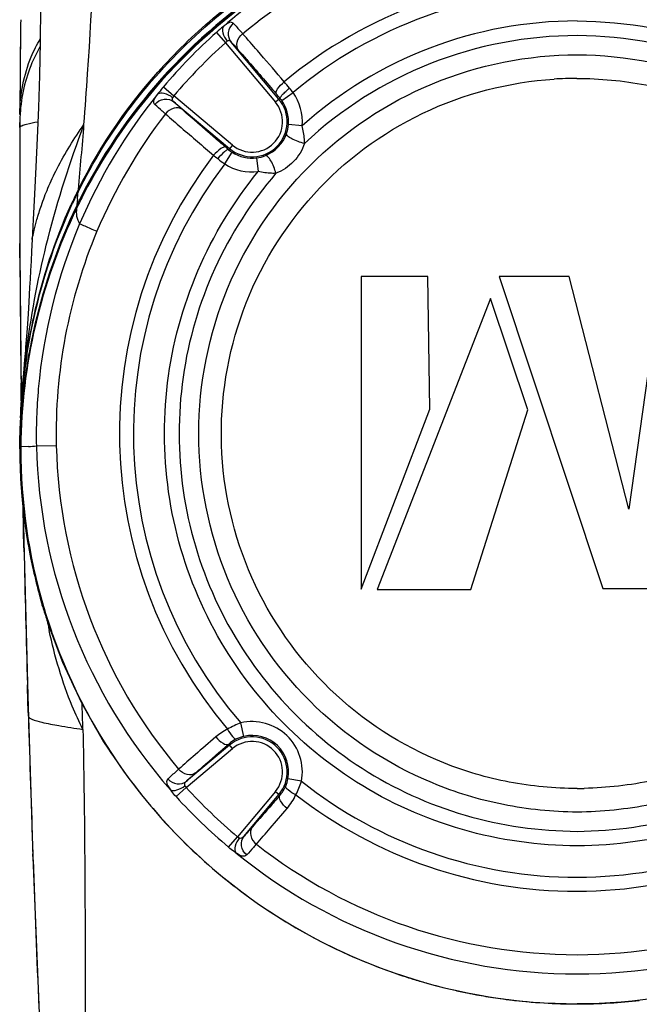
# Model space of a CAD drawing. Header units: millimetres. Extents: x 11 to 407, y 12 to 285.
# Tile 4 of 42: x 63 to 73, y 71 to 87. Entities that reach past the tile are written whole.
import ezdxf

# ---------------------------------------------------------------- set-up
doc = ezdxf.new("R2010")
doc.units = ezdxf.units.MM
doc.header["$LTSCALE"] = 23.1
doc.layers.get('0').update_dxf_attribs({"linetype": 'CONTINUOUS'})

msp = doc.modelspace()

# ---------------------------------------------------------------- linework, layer by layer
at = {"color": 7, "linetype": 'Continuous'}
for p, q in [((62.7425, 86.7975), (62.7345, 86.0273)), ((65.9377, 86.6418), (66.0871, 86.4742)), ((66.0871, 86.4742), (66.9008, 85.5045)), ((66.9582, 85.5527), (66.1763, 86.4845)), ((66.6596, 86.2849), (66.6083, 86.3442)), ((62.7345, 86.0273), (62.7296, 85.3071)), ((62.7345, 86.0273), (62.7342, 85.9967)), ((65.0721, 85.7521), (65.2435, 85.6076)), ((66.2007, 84.8044), (65.2435, 85.6076)), ((67.0053, 85.5306), (67.1885, 85.6611)), ((65.2438, 85.5094), (66.1525, 84.747)), ((66.9763, 85.5679), (66.9008, 85.5045)), ((62.7296, 85.3071), (62.7296, 85.3131)), ((62.7334, 85.3064), (62.7328, 85.2948)), ((62.7338, 85.3124), (62.7334, 85.3064)), ((62.7286, 85.0909), (62.7289, 85.1657)), ((62.729, 85.1718), (62.7289, 85.1656)), ((62.7289, 85.1657), (62.729, 85.1718)), ((62.7291, 85.1834), (62.729, 85.1718)), ((67.338, 85.1189), (67.1138, 85.137)), ((66.2007, 84.8044), (66.1373, 84.7289)), ((66.0725, 84.4973), (66.1951, 84.6858)), ((66.5924, 84.5938), (66.6197, 84.3705)), ((63.685, 84.08), (63.6962, 84.0697)), ((63.5791, 83.8279), (63.586, 83.8429)), ((63.586, 83.8429), (63.5894, 83.8502)), ((63.5697, 83.8075), (63.5791, 83.8279)), ((63.6471, 83.7733), (63.6568, 83.7937)), ((63.6595, 83.8193), (63.6489, 83.7972)), ((63.6544, 83.7701), (63.6568, 83.7937)), ((63.6639, 83.7899), (63.6544, 83.7701)), ((63.6568, 83.7937), (63.6613, 83.8031)), ((63.6695, 83.8125), (63.6595, 83.8193)), ((63.6613, 83.8031), (63.6648, 83.8103)), ((62.7302, 82.9625), (62.7291, 83.1986)), ((69.3881, 82.6588), (68.2998, 82.6588)), ((68.2998, 82.6588), (68.2998, 77.5571)), ((69.4218, 80.4978), (69.3881, 82.6588)), ((71.6973, 82.6588), (70.5517, 82.6588)), ((70.5517, 82.6588), (72.2468, 77.5732)), ((72.6702, 78.8656), (71.6973, 82.6588)), ((73.2031, 82.6588), (72.6702, 78.8656)), ((70.4133, 82.2996), (68.5587, 77.5561)), ((71.0211, 80.4851), (70.4133, 82.2996)), ((62.806, 81.3004), (62.7879, 81.0859)), ((62.8148, 81.4051), (62.806, 81.3004)), ((62.7528, 80.649), (62.7491, 80.9195)), ((62.7531, 80.6293), (62.7528, 80.649)), ((68.2998, 77.5571), (69.4218, 80.4978)), ((70.0925, 77.5561), (71.0211, 80.4851)), ((62.7272, 79.9487), (62.7269, 79.8818)), ((62.7286, 79.8818), (62.7287, 79.9077)), ((62.7286, 79.8818), (62.729, 79.8818)), ((62.7287, 79.9077), (62.7288, 79.9207)), ((62.7288, 79.9207), (62.7288, 79.9337)), ((62.7289, 79.8642), (62.729, 79.8818)), ((62.7289, 79.8474), (62.7289, 79.8642)), ((62.729, 79.8988), (62.7291, 79.9045)), ((62.729, 79.8818), (62.729, 79.8988)), ((62.731, 79.882), (62.7296, 79.8824)), ((62.7296, 79.8475), (62.7297, 79.8824)), ((62.7425, 79.8818), (62.731, 79.882)), ((62.7463, 79.8818), (62.7443, 79.8818)), ((62.8689, 79.8874), (62.7463, 79.8818)), ((62.9995, 79.8963), (63.3241, 79.9044)), ((62.7904, 78.5207), (62.7823, 78.9163)), ((62.7967, 78.2323), (62.7904, 78.5207)), ((68.5587, 77.5561), (70.0925, 77.5561)), ((72.2468, 77.5732), (76.4172, 77.5732)), ((63.1037, 77.2736), (63.0963, 77.2986)), ((63.1038, 77.2737), (63.0974, 77.2953)), ((62.8618, 75.708), (62.8534, 75.9998)), ((62.8585, 75.8212), (62.9441, 73.1858)), ((62.8684, 75.4862), (62.8618, 75.708)), ((63.7577, 75.2719), (63.756, 75.3388)), ((66.3856, 75.1588), (66.3348, 75.3779)), ((66.1525, 75.0166), (65.4489, 74.4262)), ((66.2007, 74.9592), (66.1389, 75.0327)), ((65.4451, 74.3252), (66.2007, 74.9592)), ((67.3263, 74.4254), (67.1053, 74.4674)), ((65.2802, 74.1755), (65.4451, 74.3252)), ((66.9008, 74.259), (66.281, 73.5204)), ((66.3886, 73.532), (66.9582, 74.2109)), ((66.9008, 74.259), (66.9741, 74.1975)), ((66.1376, 73.3498), (66.281, 73.5204)), ((62.9456, 73.1463), (62.9422, 73.2415)), ((62.9441, 73.1858), (63.0484, 70.5068)), ((70.6668, 70.8689), (70.6779, 70.8675)), ((71.8234, 70.7941), (71.8234, 70.7939))]:
    msp.add_line(p, q, dxfattribs=at)
for points in [[(63.0484, 89.4818), (63.0524, 88.893), (63.0612, 88.2594), (63.0681, 87.6464), (63.0692, 87.0557), (63.0637, 86.4865), (63.0519, 85.9401), (63.0344, 85.4174), (63.0124, 84.9192), (62.9886, 84.4464), (62.966, 84.0013), (62.9458, 83.5885), (62.9303, 83.2655)], [(62.7289, 85.1657), (62.7297, 83.0448), (62.7513, 80.7524), (62.7535, 80.6305)], [(62.9304, 83.2655), (62.921, 83.0741), (62.9128, 82.9123), (62.9047, 82.7597), (62.8969, 82.6165), (62.8894, 82.4834), (62.8822, 82.3604), (62.8754, 82.2483), (62.869, 82.1459), (62.8629, 82.0528), (62.8572, 81.9676), (62.8518, 81.8891), (62.8467, 81.8166), (62.8418, 81.7491), (62.837, 81.6856), (62.8324, 81.6254), (62.8279, 81.5679), (62.8235, 81.5123), (62.8191, 81.4582), (62.8148, 81.4051)], [(62.7879, 81.0859), (62.7832, 81.029), (62.7784, 80.9697), (62.7734, 80.9076), (62.7684, 80.8421), (62.7633, 80.7733), (62.7581, 80.701), (62.7531, 80.625), (62.7482, 80.5449), (62.7434, 80.46), (62.739, 80.3697), (62.7349, 80.2737), (62.7315, 80.172), (62.7288, 80.0639), (62.7272, 79.9487)], [(62.7842, 78.9025), (62.7942, 78.344), (62.8585, 75.8212)], [(63.2278, 76.8877), (63.4249, 76.3707), (63.7352, 75.7053), (64.0975, 75.0693), (64.3302, 74.7286)], [(71.2822, 70.8104), (71.2845, 70.8102), (71.8234, 70.7939)], [(71.8234, 70.7939), (72.3622, 70.8102), (72.3645, 70.8104)]]:
    msp.add_lwpolyline(points, dxfattribs=at)
for centre, radius, start, end in [((71.828, 80.0907), 7.4762, 90.03792, 129.78286), ((259.9567, 84.3537), 197.2293, 179.290058, 179.513805), ((63.9796, 86.7815), 1.2372, 176.86082, 179.25973), ((67.8164, 84.5405), 2.8187, 128.74709, 131.79892), ((71.8227, 80.0909), 6.7374, 89.99537, 131.73105), ((71.7562, 80.1143), 8.7443, 131.71313, 139.85345), ((36.2849, 60.0485), 40.1368, 40.93104, 41.45643), ((71.7501, 80.1178), 8.5132, 131.69843, 139.84507), ((2.333, 30.713), 85.0068, 40.426618, 40.823783), ((269.783, 84.2701), 207.056, 179.522225, 179.711397), ((38.2543, 61.446), 37.7323, 40.06426, 40.2703), ((71.8345, 79.9335), 5.9588, 90.11774, 93.71271), ((71.8103, 80.0845), 8.8019, 140.91037, 157.0414), ((52.7798, 73.5777), 18.5825, 40.18419, 40.47707), ((66.5201, 85.1851), 0.8206, 355.37225, 35.33221), ((66.5201, 85.1851), 0.5719, 230, 40), ((66.5201, 85.1851), 0.4969, 230, 40), ((66.5474, 85.2048), 0.562, 35.43098, 40.24628), ((65.3079, 85.1531), 2.5791, 176.85037, 179.32592), ((64.2754, 85.2954), 1.5458, 179.56578, 180.00026), ((71.8792, 80.0737), 8.5626, 142.27751, 157.16326), ((88.9081, 112.4128), 36.0686, 228.70764, 229.25113), ((1.4168, 89.9818), 62.5473, 354.585673, 355.56195), ((66.5415, 85.1841), 0.5742, 340.36879, 355.29574), ((292.8338, 84.1976), 230.1069, 179.777568, 180.248745), ((62.7416, 85.0903), 0.013, 169.21579, 177.48265), ((113.7424, 141.2208), 74.1034, 229.243709, 229.780041), ((66.5091, 85.1956), 0.6086, 291.96776, 340.37439), ((77.9397, 98.652), 18.2523, 229.5221, 229.71266), ((66.5021, 85.1578), 0.563, 229.61604, 236.96102), ((71.8236, 80.0992), 7.4687, 142.57948, 220.21581), ((71.8237, 80.0992), 7.2401, 142.59405, 220.70103), ((88.1443, 111.5561), 34.9252, 230.42106, 230.56324), ((66.9664, 85.8067), 1.5854, 230.54836, 235.67927), ((66.5201, 85.1851), 0.8206, 236.94268, 276.96946), ((66.5219, 85.1637), 0.5742, 277.04541, 291.97389), ((71.3766, 80.2706), 8.5833, 153.9316, 155.4705), ((71.5788, 80.143), 8.8076, 153.76167, 155.10834), ((71.2586, 80.3278), 8.4521, 153.64446, 153.92837), ((59.8719, 84.2762), 3.8144, 354.64542, 356.40282), ((71.5392, 80.0363), 8.7409, 153.0325, 154.35491), ((71.5325, 79.9993), 8.7341, 152.79626, 154.27781), ((71.5554, 80.007), 8.7594, 152.90974, 154.26615), ((71.8235, 80.0993), 8.5013, 157.17627, 181.31293), ((326.4176, 84.3843), 263.6913, 180.308921, 180.752852), ((73.3371, 79.8154), 10.609, 171.97199, 174.13374), ((72.9185, 79.8732), 10.1865, 171.41313, 171.96475), ((73.3285, 79.8146), 10.6006, 174.12455, 175.21459), ((73.1487, 79.8294), 10.4201, 175.2132, 176.86305), ((72.9389, 79.8408), 10.2101, 176.86259, 178.77867), ((73.8538, 79.8362), 11.1256, 177.33294, 177.70982), ((73.1979, 79.8597), 10.4693, 177.69498, 179.59525), ((72.7917, 79.8444), 10.0628, 178.78142, 179.65816), ((71.733, 79.8501), 9.0041, 180.01764, 184.10155), ((71.7878, 79.8504), 9.0582, 180.01847, 196.17768), ((71.6956, 79.839), 8.9532, 179.72621, 179.94322), ((71.8193, 79.8418), 9.0769, 179.9618, 196.41711), ((71.6938, 79.8374), 8.9496, 179.71599, 179.93279), ((71.8194, 79.8402), 9.0752, 179.95163, 196.40739), ((71.7949, 79.8355), 9.0488, 179.92078, 196.42191), ((71.7839, 79.8353), 9.0378, 179.70512, 179.91946), ((62.3346, 88.7592), 8.8878, 273.4464, 274.28991), ((71.8099, 80.1018), 8.8127, 181.33642, 221.27482), ((71.8235, 80.0993), 8.5012, 181.31309, 220.10645), ((71.7705, 79.8527), 9.0417, 184.10068, 185.58755), ((71.8112, 79.8569), 9.0826, 185.58884, 188.3342), ((71.8357, 79.8602), 9.1073, 188.3327, 190.05499), ((409.7118, 85.9227), 347.0004, 181.269933, 181.638676), ((71.8052, 79.8548), 9.0763, 190.05464, 192.5902), ((71.7665, 79.8462), 9.0367, 192.5904, 195.37565), ((71.7388, 79.8387), 9.0081, 195.37678, 196.37881), ((71.7584, 79.842), 9.0276, 196.17837, 196.38546), ((71.7204, 79.8332), 8.9888, 196.54444, 198.01547), ((71.7405, 79.8366), 9.009, 196.52833, 197.99606), ((71.7698, 79.8264), 9.0251, 196.4122, 198.98689), ((71.7706, 79.825), 9.0241, 196.40214, 198.97707), ((71.7733, 79.8303), 9.0266, 196.42907, 199.00322), ((71.7169, 79.829), 8.9842, 197.99627, 199.11006), ((72.0977, 78.7677), 9.0858, 190.9152, 191.37534), ((71.7986, 78.7073), 8.7806, 191.37453, 191.98911), ((71.7413, 79.8168), 8.995, 198.98818, 199.37263), ((71.7418, 79.8153), 8.9936, 198.97838, 199.3533), ((71.7724, 79.8299), 9.0256, 199.00334, 199.3868), ((13.0685, 74.0561), 50.7038, 1.44969, 1.84451), ((62.887, 75.4881), 0.0187, 185.73697, 190.0119), ((460.8115, 87.4427), 398.1227, 181.720973, 182.044204), ((66.5201, 74.5785), 0.8206, 349.25073, 103.04958), ((66.5201, 74.5785), 0.5957, 349.25291, 103.04826), ((112.4429, 20.842), 71.5047, 130.581094, 130.937983), ((66.5231, 74.5882), 0.5876, 115.72664, 130.83356), ((66.5201, 74.5785), 0.5719, 320, 130), ((66.5201, 74.5785), 0.4969, 320, 130), ((66.5135, 74.6066), 0.5668, 103.04028, 115.65641), ((91.754, 44.7122), 39.9165, 130.95516, 131.46738), ((66.5483, 74.5731), 0.567, 336.64292, 349.25727), ((65.9307, 74.8867), 1.47, 332.46292, 341.70859), ((71.823, 80.0999), 7.2385, 270.00285, 308.4085), ((71.819, 80.109), 8.6069, 222.22128, 229.9512), ((66.5291, 74.5823), 0.5883, 319.14969, 336.5566), ((71.8156, 80.0843), 7.452, 232.06186, 270.0613), ((71.8231, 80.0992), 7.4657, 270.00383, 307.92499), ((71.7581, 80.444), 6.1381, 270.6265, 271.67441), ((71.819, 80.109), 8.8297, 222.22141, 229.95142), ((17.5124, 116.1915), 65.1133, 319.217195, 319.58966), ((38.9765, 97.6611), 36.7569, 318.69753, 319.23412), ((71.8193, 80.1061), 8.8227, 230.88337, 270.02634), ((71.8235, 80.0993), 8.5018, 231.99967, 269.99868), ((71.8233, 80.0993), 8.5018, 270.0003, 308.00033), ((71.8274, 80.1061), 8.8227, 269.97367, 309.11663), ((506.1554, 89.0872), 443.4964, 182.059859, 182.372454), ((71.8518, 79.9808), 9.1886, 249.12074, 249.96733), ((71.8569, 79.9948), 9.2035, 249.96764, 252.32399), ((71.8578, 79.9976), 9.2065, 252.32385, 252.48405), ((71.8575, 79.9967), 9.2056, 252.48403, 253.222), ((71.8558, 79.991), 9.1995, 253.22191, 254.59627), ((71.8525, 79.9789), 9.187, 254.59633, 255.52739), ((71.8498, 79.9685), 9.1763, 255.52747, 256.02296), ((71.8488, 79.9649), 9.1726, 256.02302, 257.3118), ((71.8479, 79.9606), 9.1682, 257.31174, 258.72353), ((71.8466, 79.9541), 9.1616, 258.72367, 258.93167), ((71.8457, 79.9498), 9.1571, 258.93164, 259.54158), ((71.8424, 79.9315), 9.1386, 259.5411, 261.49127), ((71.8378, 79.9007), 9.1074, 261.49169, 262.61268), ((71.8352, 79.8809), 9.0874, 262.68359, 263.03913), ((71.8315, 79.8483), 9.0546, 263.03709, 266.5309), ((71.8157, 79.843), 9.0493, 273.47616, 276.49866), ((71.8243, 79.7248), 8.9309, 266.52047, 269.99416), ((71.8243, 79.7238), 8.9299, 266.52869, 269.99411), ((71.8225, 79.7248), 8.9309, 270.00584, 273.47953), ((71.8225, 79.7241), 8.9302, 270.00588, 273.47897)]:
    msp.add_arc(centre, radius, start, end, dxfattribs=at)
for points, knots in [([(63.7765, 85.1418), (63.7978, 85.4157), (63.9018, 86.8608), (63.9689, 88.3084), (64.0112, 89.4818)], [0, 0, 0, 0, 0.1895814, 1, 1, 1, 1]), ([(63.685, 84.08), (64.0488, 84.8154), (64.7708, 85.8539), (65.9925, 87.0018), (67.3906, 87.9931), (69.3345, 88.853), (71.011, 89.0955), (71.8234, 89.0947)], [0, 0, 0, 0, 0.2455019, 0.3718787, 0.5005446, 0.7568891, 1, 1, 1, 1]), ([(71.8234, 89.0947), (72.6358, 89.0955), (74.3122, 88.853), (76.2562, 87.9931), (77.6542, 87.0018), (78.876, 85.8539), (79.598, 84.8154), (79.9618, 84.08)], [0, 0, 0, 0, 0.2431109, 0.4994554, 0.6281213, 0.7544981, 1, 1, 1, 1]), ([(71.8234, 88.965), (70.986, 88.965), (69.308, 88.7069), (67.0054, 87.6745), (65.0709, 86.0887), (64.1178, 84.7253), (63.7488, 84.0001)], [0, 0, 0, 0, 0.2530042, 0.5048188, 0.754157, 1, 1, 1, 1]), ([(63.757, 83.996), (64.1269, 84.7192), (65.0804, 86.0788), (67.0128, 87.6608), (69.3124, 88.6892), (70.9875, 88.947), (71.8234, 88.947)], [0, 0, 0, 0, 0.2458656, 0.4952041, 0.7470087, 1, 1, 1, 1]), ([(71.8234, 88.9314), (70.9887, 88.9314), (69.3161, 88.6746), (67.0192, 87.6492), (65.0889, 86.0701), (64.1354, 84.7137), (63.7646, 83.9921)], [0, 0, 0, 0, 0.2529791, 0.5047709, 0.7541139, 1, 1, 1, 1]), ([(71.8234, 88.8947), (70.7799, 88.8946), (68.6795, 88.5052), (66.8417, 87.4197), (66.0523, 86.7388)], [0, 0, 0, 0, 0.5002231, 1, 1, 1, 1]), ([(71.8234, 88.965), (72.6607, 88.965), (74.3388, 88.7069), (76.6413, 87.6745), (78.5759, 86.0887), (79.5289, 84.7253), (79.8979, 84.0002)], [0, 0, 0, 0, 0.2530042, 0.5048187, 0.7541567, 1, 1, 1, 1]), ([(79.8898, 83.996), (79.5198, 84.7192), (78.5663, 86.0788), (76.6339, 87.6608), (74.3344, 88.6892), (72.6593, 88.947), (71.8234, 88.947)], [0, 0, 0, 0, 0.245865, 0.4952042, 0.7470087, 1, 1, 1, 1]), ([(71.8234, 88.9314), (72.6581, 88.9314), (74.3306, 88.6746), (76.6276, 87.6492), (78.5578, 86.0701), (79.5113, 84.7137), (79.8822, 83.9921)], [0, 0, 0, 0, 0.2529791, 0.5047709, 0.7541139, 1, 1, 1, 1]), ([(71.8234, 88.8947), (72.8668, 88.8946), (74.9673, 88.5052), (76.8051, 87.4198), (77.5945, 86.7388)], [0, 0, 0, 0, 0.5002193, 1, 1, 1, 1]), ([(66.3659, 86.6211), (67.1193, 87.2523), (68.8604, 88.259), (70.8416, 88.5967), (71.8235, 88.5967)], [0, 0, 0, 0, 0.5002608, 1, 1, 1, 1]), ([(71.8235, 88.5967), (72.8053, 88.5967), (74.7864, 88.259), (76.5275, 87.2523), (77.2809, 86.6211)], [0, 0, 0, 0, 0.4997357, 1, 1, 1, 1]), ([(63.6787, 84.0369), (64.164, 85.0206), (65.5588, 86.8364), (67.5092, 88.0241), (68.5641, 88.4352)], [0, 0, 0, 0, 0.4920758, 1, 1, 1, 1]), ([(71.8231, 87.5668), (72.6831, 87.5645), (74.4158, 87.2635), (75.9408, 86.3858), (76.6015, 85.8354)], [0, 0, 0, 0, 0.5000233, 1, 1, 1, 1]), ([(71.8234, 87.3393), (70.9892, 87.3386), (69.3086, 87.0463), (67.8283, 86.1957), (67.1894, 85.6595)], [0, 0, 0, 0, 0.5000224, 1, 1, 1, 1]), ([(76.4566, 85.6587), (75.8169, 86.1936), (74.701, 86.8326), (73.0809, 87.2643), (72.2419, 87.3358), (71.8234, 87.3393)], [0, 0, 0, 0, 0.4990354, 0.7495067, 1, 1, 1, 1]), ([(66.0522, 86.7388), (66.0291, 86.7136), (66.0361, 86.6101), (66.0817, 86.5389), (66.1147, 86.4982)], [0, 0, 0, 0, 0.3946773, 1, 1, 1, 1]), ([(66.2136, 86.7906), (66.1997, 86.8061), (66.1537, 86.8116), (66.103, 86.778), (66.071, 86.7538), (66.0522, 86.7388)], [0, 0, 0, 0, 0.3415021, 0.6057025, 1, 1, 1, 1]), ([(66.2136, 86.7906), (66.1703, 86.7538), (66.1088, 86.6472), (66.1419, 86.5263), (66.1763, 86.4845)], [0, 0, 0, 0, 0.5115448, 1, 1, 1, 1]), ([(66.2137, 86.7904), (66.2236, 86.7799), (66.2749, 86.724), (66.3253, 86.6672), (66.3658, 86.6211)], [0, 0, 0, 0, 0.1905503, 1, 1, 1, 1]), ([(71.8232, 86.8283), (72.6368, 86.8253), (74.2775, 86.5301), (75.7019, 85.6605), (76.3088, 85.1188)], [0, 0, 0, 0, 0.5000354, 1, 1, 1, 1]), ([(66.3004, 86.3488), (66.2724, 86.3839), (66.2605, 86.4993), (66.324, 86.5852), (66.3658, 86.6212)], [0, 0, 0, 0, 0.4485281, 1, 1, 1, 1]), ([(71.8229, 86.5898), (71.0115, 86.5886), (69.3742, 86.2809), (67.9681, 85.3861), (67.3766, 84.8309)], [0, 0, 0, 0, 0.5000703, 1, 1, 1, 1]), ([(76.2701, 84.8309), (75.6786, 85.3861), (74.2721, 86.282), (72.6345, 86.5867), (71.8229, 86.5898)], [0, 0, 0, 0, 0.4999162, 1, 1, 1, 1]), ([(62.7296, 85.3131), (62.732, 85.6295), (62.8157, 86.0618), (63.0075, 86.4428), (63.063, 86.537)], [0, 0, 0, 0, 0.7432079, 1, 1, 1, 1]), ([(66.1763, 86.4845), (66.1675, 86.4946), (66.1483, 86.516), (66.1232, 86.504), (66.1147, 86.4982)], [0, 0, 0, 0, 0.5663192, 1, 1, 1, 1]), ([(66.1763, 86.4845), (66.1845, 86.476), (66.2266, 86.4315), (66.2675, 86.3859), (66.3004, 86.3488)], [0, 0, 0, 0, 0.1910948, 1, 1, 1, 1]), ([(63.0581, 86.4065), (63.0091, 86.3218), (62.8376, 85.9793), (62.7514, 85.5963), (62.7338, 85.3124)], [0, 0, 0, 0, 0.2560474, 1, 1, 1, 1]), ([(71.825, 73.9219), (71.4217, 73.9272), (70.6132, 74.0072), (69.0647, 74.4774), (67.3449, 75.6222), (65.972, 77.6769), (65.489, 80.1015), (65.9719, 82.526), (67.3472, 84.5808), (69.4, 85.9518), (71.0224, 86.2761), (71.8251, 86.2767)], [0, 0, 0, 0, 0.0627526, 0.1255091, 0.2504463, 0.3753863, 0.5003252, 0.6252637, 0.7502035, 0.8751231, 1, 1, 1, 1]), ([(66.3004, 86.3488), (66.345, 86.2986), (66.5518, 86.0641), (66.7555, 85.827), (66.9149, 85.6403)], [0, 0, 0, 0, 0.2148271, 1, 1, 1, 1]), ([(71.8251, 86.2767), (72.6276, 86.2729), (74.2495, 85.9523), (76.3013, 84.5793), (77.6756, 82.5253), (78.1578, 80.1015), (77.6748, 77.6778), (76.3023, 75.624), (74.5839, 74.4788), (73.0364, 74.0077), (72.2282, 73.9274), (71.825, 73.9219)], [0, 0, 0, 0, 0.1248905, 0.2498231, 0.3747605, 0.4996978, 0.6246349, 0.7495709, 0.8745016, 0.9372524, 1, 1, 1, 1]), ([(71.8252, 74.3063), (71.4542, 74.3101), (70.7101, 74.3767), (69.2814, 74.7956), (67.6864, 75.8272), (66.3847, 77.69), (65.8764, 79.907), (66.2395, 82.1522), (67.4193, 84.0959), (69.2394, 85.4534), (70.7117, 85.8328), (71.4486, 85.8799)], [0, 0, 0, 0, 0.0627092, 0.1254234, 0.2503218, 0.3752892, 0.5002996, 0.625337, 0.7503055, 0.8751938, 1, 1, 1, 1]), ([(66.9149, 85.6403), (66.909, 85.6486), (66.9113, 85.6811), (66.9524, 85.7504), (67.003, 85.8033), (67.0433, 85.8376)], [0, 0, 0, 0, 0.1240983, 0.350899, 1, 1, 1, 1]), ([(71.8222, 85.8924), (72.1982, 85.8909), (72.9527, 85.8204), (74.3992, 85.3894), (76.0096, 84.3298), (77.3045, 82.4215), (77.7772, 80.1619), (77.3524, 77.8925), (76.0974, 75.9557), (74.5079, 74.8631), (73.0685, 74.4014), (72.3142, 74.3195), (71.9374, 74.3085)], [0, 0, 0, 0, 0.0626088, 0.1252633, 0.2500377, 0.3748771, 0.4997864, 0.624751, 0.74967, 0.8745383, 0.9372343, 1, 1, 1, 1]), ([(64.934, 85.466), (64.9265, 85.4739), (64.9131, 85.494), (64.9162, 85.5352), (64.9407, 85.5821), (64.9644, 85.615), (64.9787, 85.6344)], [0, 0, 0, 0, 0.1718511, 0.3593047, 0.6191031, 1, 1, 1, 1]), ([(65.0721, 85.7521), (65.0474, 85.7229), (65.0159, 85.6839), (64.9857, 85.6439), (64.9787, 85.6343)], [0, 0, 0, 0, 0.7640408, 1, 1, 1, 1]), ([(65.2231, 85.5769), (65.1816, 85.6085), (65.1084, 85.6518), (65.0046, 85.658), (64.9787, 85.6344)], [0, 0, 0, 0, 0.5984074, 1, 1, 1, 1]), ([(66.9763, 85.5679), (66.9732, 85.5739), (66.9917, 85.5981), (67.0191, 85.6319), (67.0713, 85.682), (67.11, 85.7164), (67.1308, 85.7339)], [0, 0, 0, 0, 0.0881247, 0.3124608, 0.6431485, 1, 1, 1, 1]), ([(64.934, 85.4661), (64.9702, 85.5112), (65.0773, 85.5768), (65.2013, 85.5444), (65.2438, 85.5094)], [0, 0, 0, 0, 0.5125314, 1, 1, 1, 1]), ([(65.1063, 85.3125), (65.0885, 85.328), (65.0306, 85.3786), (64.9728, 85.4295), (64.934, 85.466)], [0, 0, 0, 0, 0.3061089, 1, 1, 1, 1]), ([(65.2231, 85.5769), (65.2182, 85.567), (65.2111, 85.5389), (65.2328, 85.519), (65.2438, 85.5094)], [0, 0, 0, 0, 0.4320136, 1, 1, 1, 1]), ([(65.3824, 85.3828), (65.368, 85.3957), (65.3213, 85.4374), (65.275, 85.4795), (65.2438, 85.5094)], [0, 0, 0, 0, 0.3087225, 1, 1, 1, 1]), ([(65.3824, 85.3828), (65.3467, 85.4114), (65.2286, 85.4221), (65.1422, 85.3559), (65.1064, 85.3126)], [0, 0, 0, 0, 0.4483939, 1, 1, 1, 1]), ([(66.0911, 84.7682), (66.0246, 84.825), (65.7871, 85.0284), (65.5507, 85.2331), (65.3824, 85.3828)], [0, 0, 0, 0, 0.2795948, 1, 1, 1, 1]), ([(62.7402, 80.3539), (62.7581, 80.7372), (62.8542, 81.7229), (63.1622, 83.3362), (63.5497, 84.5331), (63.7765, 85.1418)], [0, 0, 0, 0, 0.2341755, 0.6036143, 1, 1, 1, 1]), ([(62.7518, 85.1152), (62.7548, 85.1169), (62.7697, 85.1243), (62.7854, 85.1301), (62.7979, 85.1343)], [0, 0, 0, 0, 0.2099175, 1, 1, 1, 1]), ([(62.7979, 85.1343), (62.8119, 85.1389), (62.8853, 85.1603), (62.9605, 85.1748), (63.0213, 85.1853)], [0, 0, 0, 0, 0.1928545, 1, 1, 1, 1]), ([(62.9303, 83.2655), (62.9311, 83.2789), (62.9451, 83.328), (62.9654, 83.4362), (63.0125, 83.6081), (63.0842, 83.8379), (63.191, 84.1174), (63.4026, 84.5705), (63.614, 84.9117), (63.7765, 85.1418)], [0, 0, 0, 0, 0.0193306, 0.0731993, 0.1597808, 0.2767578, 0.4217601, 0.592296, 1, 1, 1, 1]), ([(62.7288, 85.0928), (62.7292, 85.0947), (62.7338, 85.1049), (62.744, 85.1109), (62.7518, 85.1152)], [0, 0, 0, 0, 0.1842295, 1, 1, 1, 1]), ([(67.3766, 84.8309), (67.3043, 84.8451), (67.2042, 84.8833), (67.1096, 84.9391), (67.0793, 84.9787), (67.0824, 84.9912)], [0, 0, 0, 0, 0.6391429, 0.8887649, 1, 1, 1, 1]), ([(67.3766, 84.8309), (67.3768, 84.8542), (67.3732, 84.9512), (67.3558, 85.0473), (67.338, 85.1189)], [0, 0, 0, 0, 0.2399966, 1, 1, 1, 1]), ([(67.3766, 84.8309), (67.3389, 84.722), (67.2154, 84.5176), (67.0162, 84.3859), (66.9089, 84.3437)], [0, 0, 0, 0, 0.4999985, 1, 1, 1, 1]), ([(66.0911, 84.7682), (66.0828, 84.7741), (66.05, 84.7717), (65.98, 84.7299), (65.9266, 84.6785), (65.8921, 84.6376)], [0, 0, 0, 0, 0.1233823, 0.3502017, 1, 1, 1, 1]), ([(66.1373, 84.7289), (66.1307, 84.7331), (66.1022, 84.7209), (66.0442, 84.6763), (65.9931, 84.6229), (65.9589, 84.5825)], [0, 0, 0, 0, 0.0997172, 0.3248707, 1, 1, 1, 1]), ([(66.9089, 84.3437), (66.892, 84.4147), (66.8499, 84.513), (66.7907, 84.6052), (66.7494, 84.6348), (66.7368, 84.6312)], [0, 0, 0, 0, 0.6330664, 0.8862773, 1, 1, 1, 1]), ([(71.8257, 73.3703), (71.1946, 73.3769), (69.9257, 73.5501), (68.1759, 74.3381), (66.7145, 75.5817), (65.6565, 77.1827), (65.0872, 79.0156), (65.0518, 80.9349), (65.5518, 82.787), (66.2188, 83.8827), (66.6197, 84.3705)], [0, 0, 0, 0, 0.1249598, 0.2499599, 0.3749509, 0.4999345, 0.6249338, 0.7499542, 0.8749773, 1, 1, 1, 1]), ([(66.9089, 84.3437), (66.5063, 83.878), (65.8308, 82.8251), (65.3062, 81.0291), (65.3082, 79.1569), (65.8377, 77.3616), (66.8519, 75.7886), (68.2671, 74.5642), (69.9706, 73.7865), (71.2089, 73.6155), (71.825, 73.6088)], [0, 0, 0, 0, 0.1249995, 0.2499984, 0.3749969, 0.4999738, 0.6249294, 0.7499009, 0.8748775, 1, 1, 1, 1]), ([(66.9089, 84.3437), (66.8857, 84.3427), (66.7886, 84.3422), (66.6918, 84.3555), (66.6197, 84.3705)], [0, 0, 0, 0, 0.2399869, 1, 1, 1, 1]), ([(71.825, 73.6088), (72.441, 73.6154), (73.6789, 73.7875), (75.3816, 74.5654), (76.7968, 75.7896), (77.8098, 77.3632), (78.3388, 79.1583), (78.3404, 81.0301), (77.8157, 82.8255), (77.1403, 83.8781), (76.7378, 84.3437)], [0, 0, 0, 0, 0.1251149, 0.2500812, 0.3750615, 0.5000373, 0.6250269, 0.7500185, 0.8750096, 1, 1, 1, 1]), ([(77.0271, 84.3705), (77.4278, 83.8828), (78.0946, 82.7876), (78.5947, 80.9363), (78.5598, 79.0175), (77.9912, 77.185), (76.9349, 75.5833), (75.4738, 74.3398), (73.725, 73.5514), (72.4565, 73.3769), (71.8257, 73.3703)], [0, 0, 0, 0, 0.1250134, 0.2500263, 0.3750412, 0.5000522, 0.6250458, 0.7500441, 0.8750465, 1, 1, 1, 1]), ([(63.6696, 83.9203), (63.6687, 83.9112), (63.6654, 83.8775), (63.6621, 83.8438), (63.6595, 83.8193)], [0, 0, 0, 0, 0.2702678, 1, 1, 1, 1]), ([(62.7296, 79.8824), (62.7322, 80.5481), (62.865, 81.8974), (63.2868, 83.1892), (63.5697, 83.8075)], [0, 0, 0, 0, 0.4946879, 1, 1, 1, 1]), ([(63.6489, 83.7972), (63.357, 83.1851), (62.9059, 81.9024), (62.7457, 80.5515), (62.7425, 79.8818)], [0, 0, 0, 0, 0.5031092, 1, 1, 1, 1]), ([(62.7443, 79.8818), (62.7476, 80.5475), (62.9082, 81.8903), (63.3572, 83.1649), (63.6471, 83.7733)], [0, 0, 0, 0, 0.4968994, 1, 1, 1, 1]), ([(63.6544, 83.7701), (63.3635, 83.1624), (62.9123, 81.8892), (62.7497, 80.5471), (62.7463, 79.8818)], [0, 0, 0, 0, 0.5031462, 1, 1, 1, 1]), ([(62.8462, 81.3941), (62.8776, 81.602), (63.0306, 82.438), (63.3025, 83.2523), (63.568, 83.834)], [0, 0, 0, 0, 0.2474881, 1, 1, 1, 1]), ([(63.6544, 83.7701), (63.6502, 83.7288), (63.6475, 83.6396), (63.6842, 83.558), (63.7057, 83.5178)], [0, 0, 0, 0, 0.4764768, 1, 1, 1, 1]), ([(63.7058, 83.5178), (63.3461, 82.6668), (63.0351, 81.4433), (62.9922, 80.2075), (62.9995, 79.8962)], [0, 0, 0, 0, 0.7479431, 1, 1, 1, 1]), ([(63.9877, 83.3969), (63.9541, 83.4113), (63.8601, 83.4515), (63.7657, 83.491), (63.7058, 83.5178)], [0, 0, 0, 0, 0.3573582, 1, 1, 1, 1]), ([(63.7577, 75.272), (63.6957, 75.3955), (63.4601, 75.9131), (63.2989, 76.4627), (63.2095, 76.8834)], [0, 0, 0, 0, 0.2431769, 1, 1, 1, 1]), ([(63.2556, 76.8331), (63.68, 75.626), (65.0913, 73.3369), (67.3459, 71.8651), (68.577, 71.3955)], [0, 0, 0, 0, 0.4926838, 1, 1, 1, 1]), ([(63.2585, 76.834), (63.5573, 75.9851), (64.4234, 74.3536), (66.4173, 72.396), (68.9592, 71.103), (70.8666, 70.7941), (71.8234, 70.7941)], [0, 0, 0, 0, 0.2426163, 0.4891926, 0.7420396, 1, 1, 1, 1]), ([(80.3882, 76.834), (80.0895, 75.9851), (79.2234, 74.3536), (77.2294, 72.396), (74.6875, 71.103), (72.7802, 70.7941), (71.8234, 70.7941)], [0, 0, 0, 0, 0.2426163, 0.4891926, 0.7420396, 1, 1, 1, 1]), ([(62.8686, 75.4848), (62.8701, 75.476), (62.8894, 75.4568), (62.9617, 75.4219), (63.1258, 75.3778), (63.4032, 75.3254), (63.6276, 75.2914), (63.7577, 75.2719)], [0, 0, 0, 0, 0.0290131, 0.0799631, 0.264525, 0.5729311, 1, 1, 1, 1]), ([(63.7577, 75.2719), (63.7736, 74.6211), (63.7927, 73.0327), (63.7971, 71.4442), (63.7971, 70.5068)], [0, 0, 0, 0, 0.4098357, 1, 1, 1, 1]), ([(66.1204, 75.277), (66.1427, 75.2329), (66.1757, 75.1778), (66.2446, 75.1089), (66.268, 75.1175)], [0, 0, 0, 0, 0.6634931, 1, 1, 1, 1]), ([(65.5933, 74.5577), (65.6327, 74.5928), (65.8135, 74.7524), (65.996, 74.9101), (66.1389, 75.0327)], [0, 0, 0, 0, 0.2189367, 1, 1, 1, 1]), ([(65.9274, 75.1488), (65.9619, 75.1085), (66.0159, 75.0542), (66.1144, 75.0147), (66.1389, 75.0327)], [0, 0, 0, 0, 0.635979, 1, 1, 1, 1]), ([(65.1466, 74.4653), (65.1581, 74.4761), (65.2158, 74.5293), (65.2745, 74.5814), (65.3216, 74.6229)], [0, 0, 0, 0, 0.200599, 1, 1, 1, 1]), ([(65.5933, 74.5577), (65.5583, 74.5298), (65.4432, 74.518), (65.3576, 74.5812), (65.3216, 74.6229)], [0, 0, 0, 0, 0.4484085, 1, 1, 1, 1]), ([(65.4489, 74.4262), (65.4584, 74.4353), (65.506, 74.4797), (65.5544, 74.5232), (65.5933, 74.5577)], [0, 0, 0, 0, 0.2012215, 1, 1, 1, 1]), ([(65.1465, 74.4652), (65.1289, 74.4493), (65.1185, 74.4007), (65.1483, 74.3421), (65.1719, 74.3078), (65.1866, 74.2883)], [0, 0, 0, 0, 0.3634575, 0.6254592, 1, 1, 1, 1]), ([(65.1465, 74.4652), (65.1833, 74.4224), (65.2879, 74.3611), (65.4078, 74.3925), (65.4489, 74.4262)], [0, 0, 0, 0, 0.5147663, 1, 1, 1, 1]), ([(65.4489, 74.4262), (65.4366, 74.4156), (65.4129, 74.395), (65.4175, 74.3634), (65.4228, 74.3531)], [0, 0, 0, 0, 0.5830032, 1, 1, 1, 1]), ([(67.3263, 74.4254), (67.9574, 73.9258), (69.3966, 73.1325), (71.0185, 72.8578), (71.8234, 72.8614)], [0, 0, 0, 0, 0.5000263, 1, 1, 1, 1]), ([(65.1866, 74.2882), (65.2152, 74.2689), (65.3121, 74.2809), (65.3832, 74.3227), (65.4228, 74.3531)], [0, 0, 0, 0, 0.4091948, 1, 1, 1, 1]), ([(65.2802, 74.1755), (65.2551, 74.2031), (65.2234, 74.2403), (65.1935, 74.279), (65.1866, 74.2883)], [0, 0, 0, 0, 0.7633626, 1, 1, 1, 1]), ([(67.2341, 74.2071), (67.1891, 74.2276), (67.1327, 74.2584), (67.0611, 74.3245), (67.0688, 74.3483)], [0, 0, 0, 0, 0.6643775, 1, 1, 1, 1]), ([(66.9741, 74.1975), (66.9325, 74.1491), (66.7819, 73.9744), (66.6304, 73.8005), (66.5196, 73.6759)], [0, 0, 0, 0, 0.2769378, 1, 1, 1, 1]), ([(67.091, 73.9813), (67.0498, 74.0162), (66.9938, 74.0715), (66.9554, 74.1724), (66.9741, 74.1975)], [0, 0, 0, 0, 0.6334308, 1, 1, 1, 1]), ([(66.5196, 73.6759), (66.5066, 73.6613), (66.4634, 73.6129), (66.4198, 73.5649), (66.3886, 73.532)], [0, 0, 0, 0, 0.3014667, 1, 1, 1, 1]), ([(66.5196, 73.6759), (66.4912, 73.6403), (66.4804, 73.5224), (66.5464, 73.4361), (66.5896, 73.4003)], [0, 0, 0, 0, 0.4482816, 1, 1, 1, 1]), ([(66.3121, 73.5023), (66.2823, 73.4612), (66.242, 73.3881), (66.2322, 73.289), (66.2531, 73.2609)], [0, 0, 0, 0, 0.5915117, 1, 1, 1, 1]), ([(66.3121, 73.5023), (66.3238, 73.498), (66.356, 73.4958), (66.3777, 73.5194), (66.3886, 73.532)], [0, 0, 0, 0, 0.427411, 1, 1, 1, 1]), ([(66.4333, 73.2246), (66.3884, 73.2608), (66.3229, 73.3666), (66.3541, 73.49), (66.3886, 73.532)], [0, 0, 0, 0, 0.5147902, 1, 1, 1, 1]), ([(66.2531, 73.2609), (66.2436, 73.2675), (66.2041, 73.2958), (66.166, 73.326), (66.1376, 73.3498)], [0, 0, 0, 0, 0.2369667, 1, 1, 1, 1]), ([(66.4334, 73.2247), (66.4248, 73.2164), (66.4035, 73.2015), (66.3593, 73.2013), (66.3084, 73.2236), (66.2734, 73.2468), (66.2531, 73.2609)], [0, 0, 0, 0, 0.1784938, 0.3713648, 0.6303343, 1, 1, 1, 1]), ([(66.5896, 73.4003), (66.5742, 73.3826), (66.5226, 73.3237), (66.4708, 73.2649), (66.4334, 73.2247)], [0, 0, 0, 0, 0.2997108, 1, 1, 1, 1])]:
    msp.add_open_spline(points, degree=3, knots=knots, dxfattribs=at)
for points in [[(66.1147, 86.4982), (66.1047, 86.4913), (66.0954, 86.4831), (66.0871, 86.4742)], [(65.2435, 85.6076), (65.2355, 85.5982), (65.2285, 85.5879), (65.2231, 85.5769)], [(67.1905, 85.658), (67.1717, 85.6834), (67.152, 85.7081), (67.1317, 85.7322)], [(67.1138, 85.137), (67.1248, 85.2727), (67.0842, 85.4198), (67.0053, 85.5306)], [(66.1951, 84.6858), (66.3091, 84.6117), (66.4575, 84.5773), (66.5924, 84.5938)], [(66.3348, 75.3779), (66.2608, 75.3501), (66.1891, 75.316), (66.1205, 75.277)], [(66.1204, 75.277), (66.0513, 75.2426), (65.9861, 75.1991), (65.9274, 75.1488)], [(65.4228, 74.3531), (65.4283, 74.3425), (65.4362, 74.333), (65.4451, 74.3252)], [(67.091, 73.9813), (67.1488, 74.0492), (67.1977, 74.1258), (67.2341, 74.2071)], [(66.281, 73.5204), (66.2902, 73.5127), (66.3008, 73.5064), (66.3121, 73.5023)]]:
    msp.add_open_spline(points, degree=3, dxfattribs=at)

doc.saveas('drawing.dxf')
